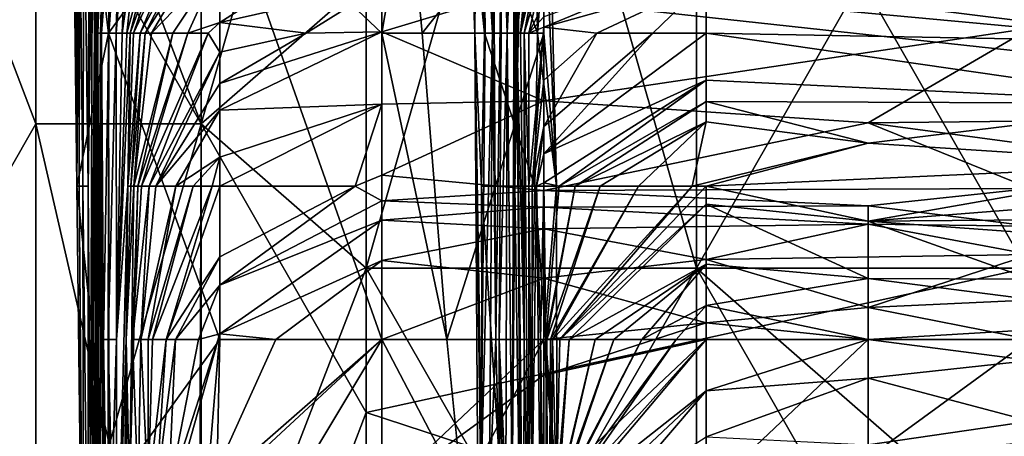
# Model space of a CAD drawing. Extents: x -161 to 11, y -10 to 160.
# Tile 14 of 256: x -0.9969 to -0.9703, y -0.2969 to -0.2856. Entities that reach past the tile are written whole.
import ezdxf

# ---------------------------------------------------------------- set-up
doc = ezdxf.new("R2010")
doc.units = 0

msp = doc.modelspace()

# ---------------------------------------------------------------- linework, layer by layer
for points in [[(-0.992004, -0.257213, 0.378724), (-0.996475, -0.280651, 0.375974), (-0.992004, -0.288463, 0.378274)], [(-0.992004, -0.257213, 0.378724), (-0.992004, -0.288463, 0.378274), (-0.987532, -0.272838, 0.38065)], [(-0.996475, -0.276745, 0.265923), (-0.992004, -0.272838, 0.265745), (-0.992004, -0.288463, 0.265581)], [(-0.987532, -0.284557, 0.265568), (-0.992004, -0.288463, 0.265581), (-0.992004, -0.272838, 0.265745)], [(-0.992004, -0.288463, 0.378274), (-0.987532, -0.29237, 0.380143), (-0.987532, -0.272838, 0.38065)], [(-0.951764, -0.272838, 0.265784), (-0.951764, -0.288463, 0.265446), (-0.987532, -0.284557, 0.265568)], [(-0.987532, -0.29237, 0.380143), (-0.983061, -0.276745, 0.382239), (-0.987532, -0.272838, 0.38065)], [(-0.995364, -0.290151, 0.263134), (-0.995513, -0.2777, 0.263134), (-0.995382, -0.27355, 0.25562)], [(-0.994301, -0.27355, 0.266891), (-0.995513, -0.2777, 0.263134), (-0.994509, -0.286001, 0.266891)], [(-0.995382, -0.27355, 0.25562), (-0.995281, -0.2777, 0.251863), (-0.995364, -0.290151, 0.263134)], [(-0.994943, -0.281851, 0.206778), (-0.994813, -0.27355, 0.20302), (-0.994887, -0.286001, 0.195506)], [(-0.994813, -0.27355, 0.20302), (-0.994683, -0.27355, 0.195506), (-0.994887, -0.286001, 0.195506)], [(-0.994828, -0.281851, 0.184235), (-0.994887, -0.286001, 0.195506), (-0.994683, -0.27355, 0.195506)], [(-0.994301, -0.27355, 0.266891), (-0.994509, -0.286001, 0.266891), (-0.991497, -0.281851, 0.270203)], [(-0.991497, -0.281851, 0.270203), (-0.987107, -0.286001, 0.27116), (-0.987107, -0.27355, 0.270567)], [(-0.986404, -0.281851, 0.270649), (-0.987107, -0.27355, 0.270567), (-0.987107, -0.286001, 0.27116)], [(-1.000946, -0.276745, 0.266525), (-0.996475, -0.276745, 0.265923), (-0.996475, -0.288463, 0.265792)], [(-0.996475, -0.288463, 0.265792), (-1.000946, -0.296276, 0.266348), (-1.000946, -0.276745, 0.266525)], [(-0.992004, -0.288463, 0.265581), (-0.996475, -0.288463, 0.265792), (-0.996475, -0.276745, 0.265923)], [(-0.983061, -0.276745, 0.382239), (-0.987532, -0.29237, 0.380143), (-0.97859, -0.29237, 0.382967)], [(-0.97859, -0.29237, 0.382967), (-0.97859, -0.276745, 0.383676), (-0.983061, -0.276745, 0.382239)], [(-0.97859, -0.276745, 0.383676), (-0.97859, -0.29237, 0.382967), (-0.974119, -0.284557, 0.38455)], [(-0.994509, -0.286001, 0.266891), (-0.995513, -0.2777, 0.263134), (-0.995364, -0.290151, 0.263134)], [(-0.995281, -0.2777, 0.251863), (-0.995307, -0.290151, 0.259377), (-0.995364, -0.290151, 0.263134)], [(-0.995293, -0.281851, 0.248106), (-0.995307, -0.290151, 0.259377), (-0.995281, -0.2777, 0.251863)], [(-0.994794, -0.281851, 0.169206), (-0.994569, -0.2777, 0.157935), (-0.9948, -0.286001, 0.157935)], [(-0.994505, -0.2777, 0.150421), (-0.9948, -0.286001, 0.157935), (-0.994569, -0.2777, 0.157935)], [(-0.9948, -0.286001, 0.157935), (-0.994505, -0.2777, 0.150421), (-0.994727, -0.286001, 0.146664)], [(-0.994457, -0.2777, 0.146664), (-0.994727, -0.286001, 0.146664), (-0.994505, -0.2777, 0.150421)], [(-0.994393, -0.2777, 0.142906), (-0.994727, -0.286001, 0.146664), (-0.994457, -0.2777, 0.146664)], [(-0.994591, -0.281851, 0.139149), (-0.994727, -0.286001, 0.146664), (-0.994393, -0.2777, 0.142906)], [(-0.996475, -0.304088, 0.375601), (-0.996475, -0.280651, 0.375974), (-1.000946, -0.280651, 0.373101)], [(-1.000946, -0.300182, 0.373034), (-0.996475, -0.304088, 0.375601), (-1.000946, -0.280651, 0.373101)], [(-0.996475, -0.280651, 0.375974), (-0.996475, -0.304088, 0.375601), (-0.992004, -0.288463, 0.378274)], [(-0.995293, -0.281851, 0.248106), (-0.995206, -0.290151, 0.248106), (-0.995307, -0.290151, 0.259377)], [(-0.995173, -0.281851, 0.233077), (-0.995206, -0.290151, 0.248106), (-0.995293, -0.281851, 0.248106)], [(-0.995173, -0.281851, 0.233077), (-0.995061, -0.290151, 0.22932), (-0.995206, -0.290151, 0.248106)], [(-0.995173, -0.281851, 0.233077), (-0.99503, -0.281851, 0.218049), (-0.995061, -0.290151, 0.22932)], [(-0.99503, -0.281851, 0.218049), (-0.994943, -0.281851, 0.206778), (-0.995061, -0.290151, 0.22932)], [(-0.994943, -0.281851, 0.206778), (-0.994995, -0.298451, 0.214292), (-0.995061, -0.290151, 0.22932)], [(-0.994943, -0.281851, 0.206778), (-0.994887, -0.286001, 0.195506), (-0.994995, -0.298451, 0.214292)], [(-0.994887, -0.286001, 0.195506), (-0.994828, -0.281851, 0.184235), (-0.99487, -0.294301, 0.191749)], [(-0.994856, -0.290151, 0.184235), (-0.99487, -0.294301, 0.191749), (-0.994828, -0.281851, 0.184235)], [(-0.994794, -0.281851, 0.169206), (-0.994856, -0.290151, 0.184235), (-0.994828, -0.281851, 0.184235)], [(-0.994856, -0.290151, 0.184235), (-0.994794, -0.281851, 0.169206), (-0.994835, -0.286001, 0.169206)], [(-0.9948, -0.286001, 0.157935), (-0.994835, -0.286001, 0.169206), (-0.994794, -0.281851, 0.169206)], [(-0.994727, -0.286001, 0.146664), (-0.994591, -0.281851, 0.139149), (-0.994697, -0.286001, 0.135392)], [(-0.99446, -0.281851, 0.127878), (-0.994372, -0.281851, 0.124121), (-0.994697, -0.286001, 0.135392)], [(-0.994697, -0.286001, 0.135392), (-0.994372, -0.281851, 0.124121), (-0.9945, -0.286001, 0.120364)], [(-0.99446, -0.281851, 0.127878), (-0.994697, -0.286001, 0.135392), (-0.994591, -0.281851, 0.139149)], [(-0.991497, -0.294301, 0.270561), (-0.991497, -0.281851, 0.270203), (-0.994509, -0.286001, 0.266891)], [(-0.994316, -0.281851, 0.120364), (-0.9945, -0.286001, 0.120364), (-0.994372, -0.281851, 0.124121)], [(-0.994198, -0.281851, 0.116607), (-0.9945, -0.286001, 0.120364), (-0.994316, -0.281851, 0.120364)], [(-0.9945, -0.286001, 0.120364), (-0.994198, -0.281851, 0.116607), (-0.994305, -0.286001, 0.109092)], [(-0.993982, -0.281851, 0.109092), (-0.994305, -0.286001, 0.109092), (-0.994198, -0.281851, 0.116607)], [(-0.994305, -0.286001, 0.109092), (-0.993982, -0.281851, 0.109092), (-0.994137, -0.286001, 0.101578)], [(-0.993562, -0.281851, 0.101578), (-0.994137, -0.286001, 0.101578), (-0.993982, -0.281851, 0.109092)], [(-0.994137, -0.286001, 0.101578), (-0.993562, -0.281851, 0.101578), (-0.994015, -0.286001, 0.097821)], [(-0.992884, -0.281851, 0.094064), (-0.994015, -0.286001, 0.097821), (-0.993562, -0.281851, 0.101578)], [(-0.994015, -0.286001, 0.097821), (-0.992884, -0.281851, 0.094064), (-0.993927, -0.286001, 0.094064)], [(-0.992412, -0.281851, 0.090307), (-0.993927, -0.286001, 0.094064), (-0.992884, -0.281851, 0.094064)], [(-0.993927, -0.286001, 0.094064), (-0.992412, -0.281851, 0.090307), (-0.993831, -0.286001, 0.090307)], [(-0.991882, -0.281851, 0.08655), (-0.993831, -0.286001, 0.090307), (-0.992412, -0.281851, 0.090307)], [(-0.993652, -0.286001, 0.082792), (-0.993831, -0.286001, 0.090307), (-0.991882, -0.281851, 0.08655)], [(-0.991497, -0.282027, 0.082792), (-0.993652, -0.286001, 0.082792), (-0.991882, -0.281851, 0.08655)], [(-0.993515, -0.286001, 0.079035), (-0.993652, -0.286001, 0.082792), (-0.991497, -0.282027, 0.082792)], [(-0.991497, -0.282855, 0.079035), (-0.993515, -0.286001, 0.079035), (-0.991497, -0.282027, 0.082792)], [(-0.987107, -0.294301, 0.271476), (-0.987107, -0.286001, 0.27116), (-0.991497, -0.281851, 0.270203)], [(-0.991497, -0.294301, 0.270561), (-0.987107, -0.294301, 0.271476), (-0.991497, -0.281851, 0.270203)], [(-0.986404, -0.281851, 0.270649), (-0.987107, -0.286001, 0.27116), (-0.986015, -0.286001, 0.270649)], [(-0.986015, -0.286001, 0.270649), (-0.982718, -0.281851, 0.267139), (-0.986404, -0.281851, 0.270649)], [(-0.982718, -0.281851, 0.267139), (-0.986015, -0.286001, 0.270649), (-0.982718, -0.286001, 0.267358)], [(-0.984552, -0.281851, 0.248106), (-0.984756, -0.281851, 0.25562), (-0.984591, -0.286001, 0.25562)], [(-0.984756, -0.281851, 0.25562), (-0.984409, -0.281851, 0.259377), (-0.984327, -0.286001, 0.259377)], [(-0.984756, -0.281851, 0.25562), (-0.984327, -0.286001, 0.259377), (-0.984591, -0.286001, 0.25562)], [(-0.984308, -0.286001, 0.240592), (-0.984552, -0.281851, 0.248106), (-0.984591, -0.286001, 0.25562)], [(-0.984552, -0.281851, 0.248106), (-0.984308, -0.286001, 0.240592), (-0.984358, -0.281851, 0.236834)], [(-0.984409, -0.281851, 0.259377), (-0.982956, -0.281851, 0.263134), (-0.982897, -0.286001, 0.263134)], [(-0.984409, -0.281851, 0.259377), (-0.982897, -0.286001, 0.263134), (-0.984327, -0.286001, 0.259377)], [(-0.984111, -0.286001, 0.225563), (-0.984358, -0.281851, 0.236834), (-0.984308, -0.286001, 0.240592)], [(-0.984358, -0.281851, 0.236834), (-0.984111, -0.286001, 0.225563), (-0.984081, -0.281851, 0.221806)], [(-0.984081, -0.281851, 0.221806), (-0.984111, -0.286001, 0.225563), (-0.984024, -0.294301, 0.221806)], [(-0.983854, -0.281851, 0.210535), (-0.984081, -0.281851, 0.221806), (-0.984024, -0.294301, 0.221806)], [(-0.983854, -0.281851, 0.210535), (-0.984024, -0.294301, 0.221806), (-0.983936, -0.294301, 0.214292)], [(-0.983854, -0.281851, 0.210535), (-0.983936, -0.294301, 0.214292), (-0.983714, -0.286001, 0.199263)], [(-0.983854, -0.281851, 0.210535), (-0.983714, -0.286001, 0.199263), (-0.983609, -0.281851, 0.195506)], [(-0.983515, -0.281851, 0.187992), (-0.983609, -0.281851, 0.195506), (-0.983714, -0.286001, 0.199263)], [(-0.983515, -0.281851, 0.187992), (-0.983714, -0.286001, 0.199263), (-0.983578, -0.298451, 0.191749)], [(-0.983508, -0.290151, 0.176721), (-0.983515, -0.281851, 0.187992), (-0.983578, -0.298451, 0.191749)], [(-0.983515, -0.281851, 0.187992), (-0.983508, -0.290151, 0.176721), (-0.983501, -0.281851, 0.180478)], [(-0.983456, -0.281851, 0.172963), (-0.983501, -0.281851, 0.180478), (-0.983508, -0.290151, 0.176721)], [(-0.983508, -0.290151, 0.176721), (-0.983319, -0.281851, 0.165449), (-0.983456, -0.281851, 0.172963)], [(-0.983456, -0.286001, 0.161692), (-0.983319, -0.281851, 0.165449), (-0.983508, -0.290151, 0.176721)], [(-0.98296, -0.281851, 0.157935), (-0.983319, -0.281851, 0.165449), (-0.983456, -0.286001, 0.161692)], [(-0.983353, -0.286001, 0.154178), (-0.98296, -0.281851, 0.157935), (-0.983456, -0.286001, 0.161692)], [(-0.982718, -0.283286, 0.150421), (-0.982718, -0.281851, 0.154254), (-0.983353, -0.286001, 0.154178)], [(-0.982718, -0.281851, 0.154254), (-0.98296, -0.281851, 0.157935), (-0.983353, -0.286001, 0.154178)], [(-0.982956, -0.281851, 0.263134), (-0.982577, -0.281851, 0.266891), (-0.982897, -0.286001, 0.263134)], [(-0.982377, -0.290151, 0.266891), (-0.982897, -0.286001, 0.263134), (-0.982577, -0.281851, 0.266891)], [(-0.982718, -0.286001, 0.267358), (-0.982377, -0.290151, 0.266891), (-0.982718, -0.281851, 0.267139)], [(-0.982377, -0.290151, 0.266891), (-0.982577, -0.281851, 0.266891), (-0.982718, -0.281851, 0.267139)], [(-0.993515, -0.286001, 0.079035), (-0.991497, -0.282855, 0.079035), (-0.99335, -0.286001, 0.075278)], [(-0.991497, -0.282855, 0.079035), (-0.991497, -0.28409, 0.071521), (-0.99335, -0.286001, 0.075278)], [(-0.991497, -0.28409, 0.071521), (-0.987107, -0.282919, 0.067764), (-0.991497, -0.285719, 0.06025)], [(-0.987107, -0.282919, 0.067764), (-0.987107, -0.284722, 0.056493), (-0.991497, -0.285719, 0.06025)], [(-0.983254, -0.286001, 0.146664), (-0.982718, -0.283286, 0.150421), (-0.983353, -0.286001, 0.154178)], [(-0.983254, -0.286001, 0.146664), (-0.982718, -0.284229, 0.146664), (-0.982718, -0.283286, 0.150421)], [(-0.991497, -0.28409, 0.071521), (-0.992767, -0.286001, 0.067764), (-0.99335, -0.286001, 0.075278)], [(-0.991497, -0.28409, 0.071521), (-0.992364, -0.286001, 0.064007), (-0.992767, -0.286001, 0.067764)], [(-0.992364, -0.286001, 0.064007), (-0.991497, -0.28409, 0.071521), (-0.991497, -0.285719, 0.06025)], [(-0.982718, -0.285561, 0.135392), (-0.982718, -0.285845, 0.131635), (-0.978328, -0.284021, 0.131635)], [(-0.982718, -0.285845, 0.131635), (-0.978328, -0.28461, 0.127878), (-0.978328, -0.284021, 0.131635)], [(-0.983126, -0.286001, 0.139149), (-0.982718, -0.284229, 0.146664), (-0.983254, -0.286001, 0.146664)], [(-0.983126, -0.286001, 0.139149), (-0.982718, -0.285193, 0.139149), (-0.982718, -0.284229, 0.146664)], [(-0.992004, -0.288463, 0.265581), (-0.987532, -0.284557, 0.265568), (-0.987532, -0.296276, 0.26538)], [(-0.991497, -0.285719, 0.06025), (-0.987107, -0.284722, 0.056493), (-0.989162, -0.286001, 0.052735)], [(-0.987107, -0.285966, 0.048978), (-0.989162, -0.286001, 0.052735), (-0.987107, -0.284722, 0.056493)], [(-0.987532, -0.296276, 0.26538), (-0.987532, -0.284557, 0.265568), (-0.951764, -0.288463, 0.265446)], [(-0.987107, -0.284722, 0.056493), (-0.982718, -0.284645, 0.056493), (-0.987107, -0.285966, 0.048978)], [(-0.987107, -0.285966, 0.048978), (-0.982718, -0.284645, 0.056493), (-0.982718, -0.287839, 0.037707)], [(-0.981284, -0.286001, 0.124121), (-0.978328, -0.28461, 0.127878), (-0.982718, -0.285845, 0.131635)], [(-0.965159, -0.285301, 0.052735), (-0.969548, -0.285872, 0.048978), (-0.982718, -0.284645, 0.056493)], [(-0.969548, -0.285872, 0.048978), (-0.982718, -0.287839, 0.037707), (-0.982718, -0.284645, 0.056493)], [(-0.978328, -0.28461, 0.127878), (-0.981284, -0.286001, 0.124121), (-0.979769, -0.286001, 0.120364)], [(-0.978328, -0.28461, 0.127878), (-0.979769, -0.286001, 0.120364), (-0.978328, -0.286001, 0.118046)], [(-0.97859, -0.29237, 0.382967), (-0.969648, -0.29237, 0.384825), (-0.974119, -0.284557, 0.38455)], [(-0.978328, -0.28461, 0.127878), (-0.965159, -0.286253, 0.116607), (-0.969548, -0.284569, 0.127878)], [(-0.978328, -0.28461, 0.127878), (-0.978328, -0.286001, 0.118046), (-0.965159, -0.286253, 0.116607)], [(-0.965177, -0.284557, 0.386171), (-0.974119, -0.284557, 0.38455), (-0.969648, -0.29237, 0.384825)], [(-0.982718, -0.285561, 0.135392), (-0.982718, -0.285193, 0.139149), (-0.983126, -0.286001, 0.139149)], [(-0.991497, -0.285719, 0.06025), (-0.991808, -0.286001, 0.06025), (-0.992364, -0.286001, 0.064007)], [(-0.991497, -0.286518, 0.056493), (-0.991808, -0.286001, 0.06025), (-0.991497, -0.285719, 0.06025)], [(-0.989162, -0.286001, 0.052735), (-0.991497, -0.286518, 0.056493), (-0.991497, -0.285719, 0.06025)], [(-0.983126, -0.286001, 0.139149), (-0.982718, -0.285845, 0.131635), (-0.982718, -0.285561, 0.135392)], [(-0.994509, -0.286001, 0.266891), (-0.995364, -0.290151, 0.263134), (-0.994491, -0.298451, 0.266891)], [(-0.994965, -0.302601, 0.206778), (-0.994995, -0.298451, 0.214292), (-0.994887, -0.286001, 0.195506)], [(-0.994887, -0.286001, 0.195506), (-0.99487, -0.294301, 0.191749), (-0.994965, -0.302601, 0.206778)], [(-0.994835, -0.286001, 0.169206), (-0.994906, -0.302601, 0.180478), (-0.994856, -0.290151, 0.184235)], [(-0.994862, -0.306751, 0.169206), (-0.994906, -0.302601, 0.180478), (-0.994835, -0.286001, 0.169206)], [(-0.994862, -0.306751, 0.169206), (-0.994835, -0.286001, 0.169206), (-0.9948, -0.286001, 0.157935)], [(-0.994817, -0.306751, 0.157935), (-0.994862, -0.306751, 0.169206), (-0.9948, -0.286001, 0.157935)], [(-0.9948, -0.286001, 0.157935), (-0.994771, -0.294301, 0.150421), (-0.994817, -0.306751, 0.157935)], [(-0.9948, -0.286001, 0.157935), (-0.994727, -0.286001, 0.146664), (-0.994771, -0.294301, 0.150421)], [(-0.994717, -0.290151, 0.135392), (-0.994771, -0.294301, 0.150421), (-0.994727, -0.286001, 0.146664)], [(-0.994697, -0.286001, 0.135392), (-0.994717, -0.290151, 0.135392), (-0.994727, -0.286001, 0.146664)], [(-0.994647, -0.294301, 0.124121), (-0.994717, -0.290151, 0.135392), (-0.994697, -0.286001, 0.135392)], [(-0.9945, -0.286001, 0.120364), (-0.994647, -0.294301, 0.124121), (-0.994697, -0.286001, 0.135392)], [(-0.994647, -0.294301, 0.124121), (-0.9945, -0.286001, 0.120364), (-0.994522, -0.294301, 0.112849)], [(-0.994305, -0.286001, 0.109092), (-0.994522, -0.294301, 0.112849), (-0.9945, -0.286001, 0.120364)], [(-0.994522, -0.294301, 0.112849), (-0.994305, -0.286001, 0.109092), (-0.994291, -0.294301, 0.097821)], [(-0.994509, -0.286001, 0.266891), (-0.994491, -0.298451, 0.266891), (-0.991497, -0.294301, 0.270561)], [(-0.994137, -0.286001, 0.101578), (-0.994291, -0.294301, 0.097821), (-0.994305, -0.286001, 0.109092)], [(-0.994015, -0.286001, 0.097821), (-0.994291, -0.294301, 0.097821), (-0.994137, -0.286001, 0.101578)], [(-0.993927, -0.286001, 0.094064), (-0.994291, -0.294301, 0.097821), (-0.994015, -0.286001, 0.097821)], [(-0.994291, -0.294301, 0.097821), (-0.993927, -0.286001, 0.094064), (-0.993985, -0.290151, 0.090307)], [(-0.993831, -0.286001, 0.090307), (-0.993985, -0.290151, 0.090307), (-0.993927, -0.286001, 0.094064)], [(-0.993652, -0.286001, 0.082792), (-0.993985, -0.290151, 0.090307), (-0.993831, -0.286001, 0.090307)], [(-0.993652, -0.286001, 0.082792), (-0.993908, -0.290151, 0.082792), (-0.993985, -0.290151, 0.090307)], [(-0.993824, -0.290151, 0.075278), (-0.993908, -0.290151, 0.082792), (-0.993515, -0.286001, 0.079035)], [(-0.993515, -0.286001, 0.079035), (-0.993908, -0.290151, 0.082792), (-0.993652, -0.286001, 0.082792)], [(-0.99335, -0.286001, 0.075278), (-0.993824, -0.290151, 0.075278), (-0.993515, -0.286001, 0.079035)], [(-0.992767, -0.286001, 0.067764), (-0.993824, -0.290151, 0.075278), (-0.99335, -0.286001, 0.075278)], [(-0.993824, -0.290151, 0.075278), (-0.992767, -0.286001, 0.067764), (-0.993719, -0.290151, 0.067764)], [(-0.992364, -0.286001, 0.064007), (-0.993719, -0.290151, 0.067764), (-0.992767, -0.286001, 0.067764)], [(-0.993719, -0.290151, 0.067764), (-0.992364, -0.286001, 0.064007), (-0.993619, -0.290151, 0.064007)], [(-0.991808, -0.286001, 0.06025), (-0.993619, -0.290151, 0.064007), (-0.992364, -0.286001, 0.064007)], [(-0.993413, -0.290151, 0.056493), (-0.993619, -0.290151, 0.064007), (-0.991808, -0.286001, 0.06025)], [(-0.991497, -0.286518, 0.056493), (-0.993413, -0.290151, 0.056493), (-0.991808, -0.286001, 0.06025)], [(-0.987107, -0.285966, 0.048978), (-0.991497, -0.287372, 0.052735), (-0.989162, -0.286001, 0.052735)], [(-0.991497, -0.287372, 0.052735), (-0.987107, -0.285966, 0.048978), (-0.991497, -0.288092, 0.048978)], [(-0.991497, -0.288092, 0.048978), (-0.987107, -0.285966, 0.048978), (-0.987107, -0.287929, 0.037707)], [(-0.989162, -0.286001, 0.052735), (-0.991497, -0.287372, 0.052735), (-0.991497, -0.286518, 0.056493)], [(-0.987107, -0.287929, 0.037707), (-0.987107, -0.285966, 0.048978), (-0.982718, -0.287839, 0.037707)], [(-0.987107, -0.294301, 0.271476), (-0.985345, -0.294301, 0.270649), (-0.987107, -0.286001, 0.27116)], [(-0.986015, -0.286001, 0.270649), (-0.987107, -0.286001, 0.27116), (-0.985345, -0.294301, 0.270649)], [(-0.985345, -0.294301, 0.270649), (-0.982718, -0.286001, 0.267358), (-0.986015, -0.286001, 0.270649)], [(-0.985345, -0.294301, 0.270649), (-0.982718, -0.294301, 0.26755), (-0.982718, -0.286001, 0.267358)], [(-0.984408, -0.290151, 0.259377), (-0.984591, -0.286001, 0.25562), (-0.984327, -0.286001, 0.259377)], [(-0.984308, -0.286001, 0.240592), (-0.984591, -0.286001, 0.25562), (-0.984426, -0.298451, 0.248106)], [(-0.984391, -0.298451, 0.259377), (-0.984591, -0.286001, 0.25562), (-0.984408, -0.290151, 0.259377)], [(-0.984591, -0.286001, 0.25562), (-0.984391, -0.298451, 0.259377), (-0.984484, -0.302601, 0.25562)], [(-0.984591, -0.286001, 0.25562), (-0.984484, -0.302601, 0.25562), (-0.984426, -0.298451, 0.248106)], [(-0.984308, -0.286001, 0.240592), (-0.984426, -0.298451, 0.248106), (-0.984111, -0.286001, 0.225563)], [(-0.984111, -0.286001, 0.225563), (-0.984426, -0.298451, 0.248106), (-0.984195, -0.298451, 0.236834)], [(-0.984327, -0.286001, 0.259377), (-0.982966, -0.290151, 0.263134), (-0.984408, -0.290151, 0.259377)], [(-0.984327, -0.286001, 0.259377), (-0.982897, -0.286001, 0.263134), (-0.982966, -0.290151, 0.263134)], [(-0.984111, -0.286001, 0.225563), (-0.984195, -0.298451, 0.236834), (-0.984024, -0.294301, 0.221806)], [(-0.983714, -0.286001, 0.199263), (-0.983936, -0.294301, 0.214292), (-0.983755, -0.298451, 0.20302)], [(-0.983714, -0.286001, 0.199263), (-0.983755, -0.298451, 0.20302), (-0.983578, -0.298451, 0.191749)], [(-0.983456, -0.286001, 0.161692), (-0.983508, -0.290151, 0.176721), (-0.983327, -0.302601, 0.172963)], [(-0.983353, -0.286001, 0.154178), (-0.983456, -0.286001, 0.161692), (-0.983259, -0.294301, 0.154178)], [(-0.983259, -0.294301, 0.154178), (-0.983456, -0.286001, 0.161692), (-0.983269, -0.302601, 0.161692)], [(-0.983456, -0.286001, 0.161692), (-0.983327, -0.302601, 0.172963), (-0.983151, -0.315051, 0.169206)], [(-0.983269, -0.302601, 0.161692), (-0.983456, -0.286001, 0.161692), (-0.983151, -0.315051, 0.169206)], [(-0.983254, -0.286001, 0.146664), (-0.983353, -0.286001, 0.154178), (-0.983259, -0.294301, 0.154178)], [(-0.983116, -0.302601, 0.146664), (-0.983254, -0.286001, 0.146664), (-0.983259, -0.294301, 0.154178)], [(-0.983254, -0.286001, 0.146664), (-0.983132, -0.290151, 0.135392), (-0.983126, -0.286001, 0.139149)], [(-0.983132, -0.290151, 0.135392), (-0.983254, -0.286001, 0.146664), (-0.983116, -0.302601, 0.146664)], [(-0.982718, -0.285845, 0.131635), (-0.983126, -0.286001, 0.139149), (-0.983132, -0.290151, 0.135392)], [(-0.98304, -0.290151, 0.127878), (-0.982718, -0.285845, 0.131635), (-0.983132, -0.290151, 0.135392)], [(-0.982718, -0.287278, 0.127878), (-0.982718, -0.285845, 0.131635), (-0.98304, -0.290151, 0.127878)], [(-0.982897, -0.286001, 0.263134), (-0.982377, -0.290151, 0.266891), (-0.982966, -0.290151, 0.263134)], [(-0.982718, -0.287278, 0.127878), (-0.981284, -0.286001, 0.124121), (-0.982718, -0.285845, 0.131635)], [(-0.969548, -0.285872, 0.048978), (-0.973938, -0.288431, 0.03395), (-0.982718, -0.287839, 0.037707)], [(-0.982718, -0.288529, 0.124121), (-0.981284, -0.286001, 0.124121), (-0.982718, -0.287278, 0.127878)], [(-0.979769, -0.286001, 0.120364), (-0.981284, -0.286001, 0.124121), (-0.982718, -0.288529, 0.124121)], [(-0.979769, -0.286001, 0.120364), (-0.982718, -0.288529, 0.124121), (-0.982718, -0.289277, 0.120364)], [(-0.979769, -0.286001, 0.120364), (-0.982718, -0.289277, 0.120364), (-0.978328, -0.286001, 0.118046)], [(-0.978328, -0.286001, 0.118046), (-0.982718, -0.289277, 0.120364), (-0.978328, -0.287281, 0.109092)], [(-0.982718, -0.286001, 0.267358), (-0.982718, -0.294301, 0.26755), (-0.982377, -0.290151, 0.266891)], [(-0.978328, -0.286001, 0.118046), (-0.965159, -0.287912, 0.105335), (-0.965159, -0.286253, 0.116607)], [(-0.965159, -0.287912, 0.105335), (-0.978328, -0.286001, 0.118046), (-0.978328, -0.287281, 0.109092)], [(-0.973938, -0.288431, 0.03395), (-0.969548, -0.285872, 0.048978), (-0.960769, -0.288288, 0.03395)], [(-0.993413, -0.290151, 0.056493), (-0.991497, -0.286518, 0.056493), (-0.99323, -0.290151, 0.052735)], [(-0.991497, -0.287372, 0.052735), (-0.99323, -0.290151, 0.052735), (-0.991497, -0.286518, 0.056493)], [(-0.99323, -0.290151, 0.052735), (-0.991497, -0.287372, 0.052735), (-0.991497, -0.288092, 0.048978)], [(-0.982718, -0.288529, 0.124121), (-0.982718, -0.287278, 0.127878), (-0.98304, -0.290151, 0.127878)], [(-0.982718, -0.289277, 0.120364), (-0.982718, -0.290062, 0.112849), (-0.978328, -0.287281, 0.109092)], [(-0.982309, -0.290151, 0.105335), (-0.978328, -0.287281, 0.109092), (-0.982718, -0.290062, 0.112849)], [(-0.978328, -0.287281, 0.109092), (-0.982309, -0.290151, 0.105335), (-0.978328, -0.287853, 0.105335)], [(-0.978328, -0.287281, 0.109092), (-0.978328, -0.287853, 0.105335), (-0.965159, -0.287912, 0.105335)], [(-0.987107, -0.287929, 0.037707), (-0.991497, -0.289367, 0.041464), (-0.991497, -0.288092, 0.048978)], [(-0.987107, -0.287929, 0.037707), (-0.991497, -0.290151, 0.03655), (-0.991497, -0.289367, 0.041464)], [(-0.987831, -0.290151, 0.026436), (-0.991497, -0.290151, 0.03655), (-0.987107, -0.287929, 0.037707)], [(-0.987107, -0.287929, 0.037707), (-0.987107, -0.28985, 0.026436), (-0.987831, -0.290151, 0.026436)], [(-0.982718, -0.287839, 0.037707), (-0.987107, -0.28985, 0.026436), (-0.987107, -0.287929, 0.037707)], [(-0.987107, -0.28985, 0.026436), (-0.982718, -0.287839, 0.037707), (-0.982718, -0.290264, 0.022678)], [(-0.982718, -0.287839, 0.037707), (-0.973938, -0.288431, 0.03395), (-0.982718, -0.290264, 0.022678)], [(-0.98187, -0.290151, 0.101578), (-0.978328, -0.287853, 0.105335), (-0.982309, -0.290151, 0.105335)], [(-0.978328, -0.287853, 0.105335), (-0.98187, -0.290151, 0.101578), (-0.978328, -0.288406, 0.101578)], [(-0.978328, -0.287853, 0.105335), (-0.973938, -0.288984, 0.097821), (-0.965159, -0.287912, 0.105335)], [(-0.978328, -0.288406, 0.101578), (-0.973938, -0.288984, 0.097821), (-0.978328, -0.287853, 0.105335)], [(-0.965159, -0.289551, 0.094064), (-0.965159, -0.287912, 0.105335), (-0.973938, -0.288984, 0.097821)], [(-0.991497, -0.288092, 0.048978), (-0.992687, -0.290151, 0.045221), (-0.99323, -0.290151, 0.052735)], [(-0.991497, -0.289367, 0.041464), (-0.992687, -0.290151, 0.045221), (-0.991497, -0.288092, 0.048978)], [(-0.996475, -0.288463, 0.265792), (-0.996475, -0.307995, 0.265463), (-1.000946, -0.296276, 0.266348)], [(-0.996475, -0.304088, 0.375601), (-0.992057, -0.304088, 0.377737), (-0.992004, -0.288463, 0.378274)], [(-0.996475, -0.288463, 0.265792), (-0.992004, -0.288463, 0.265581), (-0.992004, -0.307995, 0.26521)], [(-0.992004, -0.307995, 0.26521), (-0.996475, -0.307995, 0.265463), (-0.996475, -0.288463, 0.265792)], [(-0.987532, -0.29237, 0.380143), (-0.992004, -0.288463, 0.378274), (-0.992057, -0.304088, 0.377737)], [(-0.987532, -0.296276, 0.26538), (-0.992004, -0.307995, 0.26521), (-0.992004, -0.288463, 0.265581)], [(-0.987532, -0.296276, 0.26538), (-0.951764, -0.288463, 0.265446), (-0.951764, -0.307995, 0.264888)], [(-0.973938, -0.288431, 0.03395), (-0.969548, -0.290212, 0.022678), (-0.982718, -0.290264, 0.022678)], [(-0.978328, -0.288406, 0.101578), (-0.98187, -0.290151, 0.101578), (-0.981198, -0.290151, 0.097821)], [(-0.978328, -0.288406, 0.101578), (-0.981198, -0.290151, 0.097821), (-0.980155, -0.290151, 0.094064)], [(-0.978328, -0.288406, 0.101578), (-0.980155, -0.290151, 0.094064), (-0.978701, -0.290151, 0.090307)], [(-0.978328, -0.288406, 0.101578), (-0.978701, -0.290151, 0.090307), (-0.973938, -0.288984, 0.097821)], [(-0.973938, -0.288431, 0.03395), (-0.960769, -0.288288, 0.03395), (-0.960769, -0.290205, 0.022678)], [(-0.969548, -0.290212, 0.022678), (-0.973938, -0.288431, 0.03395), (-0.960769, -0.290205, 0.022678)], [(-0.982923, -0.290151, 0.120364), (-0.982718, -0.288529, 0.124121), (-0.98304, -0.290151, 0.127878)], [(-0.982718, -0.288529, 0.124121), (-0.982923, -0.290151, 0.120364), (-0.982718, -0.289277, 0.120364)], [(-0.973938, -0.288984, 0.097821), (-0.978701, -0.290151, 0.090307), (-0.978328, -0.290151, 0.089527)], [(-0.973938, -0.288984, 0.097821), (-0.978328, -0.290151, 0.089527), (-0.965159, -0.289551, 0.094064)], [(-0.982718, -0.290062, 0.112849), (-0.982718, -0.289277, 0.120364), (-0.982923, -0.290151, 0.120364)], [(-0.991497, -0.289367, 0.041464), (-0.992218, -0.290151, 0.041464), (-0.992687, -0.290151, 0.045221)], [(-0.992218, -0.290151, 0.041464), (-0.991497, -0.289367, 0.041464), (-0.991702, -0.290151, 0.037707)], [(-0.991702, -0.290151, 0.037707), (-0.991497, -0.289367, 0.041464), (-0.991497, -0.290151, 0.03655)], [(-0.94321, -0.290851, 0.082792), (-0.95199, -0.289366, 0.094064), (-0.973938, -0.291094, 0.082792)], [(-0.965159, -0.289551, 0.094064), (-0.973938, -0.291094, 0.082792), (-0.95199, -0.289366, 0.094064)], [(-0.978328, -0.290151, 0.089527), (-0.973938, -0.291094, 0.082792), (-0.965159, -0.289551, 0.094064)], [(-0.987831, -0.290151, 0.026436), (-0.987107, -0.28985, 0.026436), (-0.987107, -0.290545, 0.022678)], [(-0.987107, -0.290545, 0.022678), (-0.987107, -0.28985, 0.026436), (-0.982718, -0.290264, 0.022678)], [(-0.98281, -0.294301, 0.116607), (-0.982718, -0.290062, 0.112849), (-0.982923, -0.290151, 0.120364)], [(-0.982718, -0.290062, 0.112849), (-0.98281, -0.294301, 0.116607), (-0.982667, -0.294301, 0.105335)], [(-0.982667, -0.294301, 0.105335), (-0.982309, -0.290151, 0.105335), (-0.982718, -0.290062, 0.112849)], [(-0.995364, -0.290151, 0.263134), (-0.995307, -0.290151, 0.259377), (-0.99517, -0.306751, 0.263134)], [(-0.99517, -0.306751, 0.263134), (-0.994491, -0.298451, 0.266891), (-0.995364, -0.290151, 0.263134)], [(-0.99517, -0.306751, 0.263134), (-0.995307, -0.290151, 0.259377), (-0.99518, -0.306751, 0.25562)], [(-0.995307, -0.290151, 0.259377), (-0.995206, -0.290151, 0.248106), (-0.99518, -0.306751, 0.25562)], [(-0.995061, -0.290151, 0.22932), (-0.99506, -0.302601, 0.233077), (-0.995206, -0.290151, 0.248106)], [(-0.995206, -0.290151, 0.248106), (-0.99506, -0.302601, 0.233077), (-0.99518, -0.306751, 0.25562)], [(-0.995061, -0.290151, 0.22932), (-0.994995, -0.298451, 0.214292), (-0.99506, -0.302601, 0.233077)], [(-0.994856, -0.290151, 0.184235), (-0.994925, -0.306751, 0.191749), (-0.99487, -0.294301, 0.191749)], [(-0.994925, -0.306751, 0.191749), (-0.994856, -0.290151, 0.184235), (-0.994906, -0.302601, 0.180478)], [(-0.994771, -0.294301, 0.150421), (-0.994717, -0.290151, 0.135392), (-0.994738, -0.310901, 0.154178)], [(-0.994591, -0.306751, 0.131635), (-0.994738, -0.310901, 0.154178), (-0.994717, -0.290151, 0.135392)], [(-0.994647, -0.294301, 0.124121), (-0.994591, -0.306751, 0.131635), (-0.994717, -0.290151, 0.135392)], [(-0.994291, -0.294301, 0.097821), (-0.993985, -0.290151, 0.090307), (-0.9943, -0.302601, 0.097821)], [(-0.99403, -0.294301, 0.082792), (-0.9943, -0.302601, 0.097821), (-0.993985, -0.290151, 0.090307)], [(-0.993985, -0.290151, 0.090307), (-0.993908, -0.290151, 0.082792), (-0.99403, -0.294301, 0.082792)], [(-0.993824, -0.290151, 0.075278), (-0.99403, -0.294301, 0.082792), (-0.993908, -0.290151, 0.082792)], [(-0.99403, -0.294301, 0.082792), (-0.993824, -0.290151, 0.075278), (-0.993945, -0.298451, 0.071521)], [(-0.993719, -0.290151, 0.067764), (-0.993945, -0.298451, 0.071521), (-0.993824, -0.290151, 0.075278)], [(-0.993945, -0.298451, 0.071521), (-0.993719, -0.290151, 0.067764), (-0.993864, -0.294301, 0.067764)], [(-0.993619, -0.290151, 0.064007), (-0.993864, -0.294301, 0.067764), (-0.993719, -0.290151, 0.067764)], [(-0.993413, -0.290151, 0.056493), (-0.993864, -0.294301, 0.067764), (-0.993619, -0.290151, 0.064007)], [(-0.993864, -0.294301, 0.067764), (-0.993413, -0.290151, 0.056493), (-0.993636, -0.294301, 0.052735)], [(-0.99323, -0.290151, 0.052735), (-0.993636, -0.294301, 0.052735), (-0.993413, -0.290151, 0.056493)], [(-0.992687, -0.290151, 0.045221), (-0.993636, -0.294301, 0.052735), (-0.99323, -0.290151, 0.052735)], [(-0.993636, -0.294301, 0.052735), (-0.992687, -0.290151, 0.045221), (-0.99344, -0.294301, 0.045221)], [(-0.992218, -0.290151, 0.041464), (-0.99344, -0.294301, 0.045221), (-0.992687, -0.290151, 0.045221)], [(-0.99344, -0.294301, 0.045221), (-0.992218, -0.290151, 0.041464), (-0.993319, -0.294301, 0.041464)], [(-0.991702, -0.290151, 0.037707), (-0.993319, -0.294301, 0.041464), (-0.992218, -0.290151, 0.041464)], [(-0.992952, -0.294301, 0.03395), (-0.993319, -0.294301, 0.041464), (-0.991702, -0.290151, 0.037707)], [(-0.992952, -0.294301, 0.03395), (-0.991497, -0.290151, 0.03655), (-0.991497, -0.292064, 0.030193)], [(-0.991497, -0.290151, 0.03655), (-0.992952, -0.294301, 0.03395), (-0.991702, -0.290151, 0.037707)], [(-0.987831, -0.290151, 0.026436), (-0.991497, -0.292064, 0.030193), (-0.991497, -0.290151, 0.03655)], [(-0.991497, -0.292064, 0.030193), (-0.987831, -0.290151, 0.026436), (-0.991497, -0.29283, 0.026436)], [(-0.987831, -0.290151, 0.026436), (-0.987107, -0.290545, 0.022678), (-0.991497, -0.29283, 0.026436)], [(-0.987107, -0.290545, 0.022678), (-0.982718, -0.290264, 0.022678), (-0.982718, -0.290715, 0.018921)], [(-0.984408, -0.290151, 0.259377), (-0.982966, -0.290151, 0.263134), (-0.983327, -0.306751, 0.263134)], [(-0.984391, -0.298451, 0.259377), (-0.984408, -0.290151, 0.259377), (-0.983327, -0.306751, 0.263134)], [(-0.983578, -0.298451, 0.191749), (-0.983327, -0.302601, 0.172963), (-0.983508, -0.290151, 0.176721)], [(-0.983327, -0.306751, 0.263134), (-0.982966, -0.290151, 0.263134), (-0.982367, -0.298451, 0.266891)], [(-0.98304, -0.290151, 0.127878), (-0.983132, -0.290151, 0.135392), (-0.983037, -0.298451, 0.135392)], [(-0.983037, -0.298451, 0.135392), (-0.983132, -0.290151, 0.135392), (-0.983116, -0.302601, 0.146664)], [(-0.983037, -0.298451, 0.135392), (-0.982923, -0.290151, 0.120364), (-0.98304, -0.290151, 0.127878)], [(-0.983037, -0.298451, 0.135392), (-0.982779, -0.302601, 0.124121), (-0.982923, -0.290151, 0.120364)], [(-0.982966, -0.290151, 0.263134), (-0.982377, -0.290151, 0.266891), (-0.982367, -0.298451, 0.266891)], [(-0.98281, -0.294301, 0.116607), (-0.982923, -0.290151, 0.120364), (-0.982779, -0.302601, 0.124121)], [(-0.982718, -0.294301, 0.26755), (-0.982367, -0.298451, 0.266891), (-0.982377, -0.290151, 0.266891)], [(-0.969548, -0.290212, 0.022678), (-0.973938, -0.290678, 0.018921), (-0.982718, -0.290264, 0.022678)], [(-0.982718, -0.290715, 0.018921), (-0.982718, -0.290264, 0.022678), (-0.973938, -0.290678, 0.018921)], [(-0.98187, -0.290151, 0.101578), (-0.982309, -0.290151, 0.105335), (-0.982667, -0.294301, 0.105335)], [(-0.982637, -0.294301, 0.101578), (-0.98187, -0.290151, 0.101578), (-0.982667, -0.294301, 0.105335)], [(-0.981198, -0.290151, 0.097821), (-0.98187, -0.290151, 0.101578), (-0.982637, -0.294301, 0.101578)], [(-0.982538, -0.294301, 0.097821), (-0.981198, -0.290151, 0.097821), (-0.982637, -0.294301, 0.101578)], [(-0.980155, -0.290151, 0.094064), (-0.981198, -0.290151, 0.097821), (-0.982538, -0.294301, 0.097821)], [(-0.982491, -0.294301, 0.094064), (-0.980155, -0.290151, 0.094064), (-0.982538, -0.294301, 0.097821)], [(-0.980155, -0.290151, 0.094064), (-0.982491, -0.294301, 0.094064), (-0.978701, -0.290151, 0.090307)], [(-0.978701, -0.290151, 0.090307), (-0.982491, -0.294301, 0.094064), (-0.982288, -0.294301, 0.08655)], [(-0.978701, -0.290151, 0.090307), (-0.982288, -0.294301, 0.08655), (-0.978328, -0.290151, 0.089527)], [(-0.982288, -0.294301, 0.08655), (-0.978328, -0.290638, 0.08655), (-0.978328, -0.290151, 0.089527)], [(-0.978328, -0.290638, 0.08655), (-0.973938, -0.291094, 0.082792), (-0.978328, -0.290151, 0.089527)], [(-0.973938, -0.290678, 0.018921), (-0.969548, -0.290212, 0.022678), (-0.969548, -0.291235, 0.015164)], [(-0.991497, -0.29283, 0.026436), (-0.987107, -0.290545, 0.022678), (-0.987107, -0.291067, 0.018921)], [(-0.987107, -0.291067, 0.018921), (-0.987107, -0.290545, 0.022678), (-0.982718, -0.290715, 0.018921)], [(-0.987107, -0.291067, 0.018921), (-0.982718, -0.290715, 0.018921), (-0.982718, -0.291305, 0.015164)], [(-0.973938, -0.290678, 0.018921), (-0.973938, -0.291176, 0.015164), (-0.982718, -0.290715, 0.018921)], [(-0.982718, -0.291305, 0.015164), (-0.982718, -0.290715, 0.018921), (-0.973938, -0.291176, 0.015164)], [(-0.982038, -0.294301, 0.082792), (-0.978328, -0.290638, 0.08655), (-0.982288, -0.294301, 0.08655)], [(-0.978328, -0.290638, 0.08655), (-0.982038, -0.294301, 0.082792), (-0.978328, -0.292264, 0.075278)], [(-0.978328, -0.290638, 0.08655), (-0.973938, -0.292647, 0.071521), (-0.973938, -0.291094, 0.082792)], [(-0.978328, -0.292264, 0.075278), (-0.973938, -0.292647, 0.071521), (-0.978328, -0.290638, 0.08655)], [(-0.973938, -0.291176, 0.015164), (-0.973938, -0.290678, 0.018921), (-0.969548, -0.291235, 0.015164)], [(-0.973938, -0.291094, 0.082792), (-0.960769, -0.292054, 0.075278), (-0.94321, -0.290851, 0.082792)], [(-0.991497, -0.29283, 0.026436), (-0.987107, -0.291067, 0.018921), (-0.991497, -0.294151, 0.018921)], [(-0.987107, -0.291067, 0.018921), (-0.987107, -0.292163, 0.015164), (-0.991497, -0.294151, 0.018921)], [(-0.982718, -0.291305, 0.015164), (-0.987107, -0.292163, 0.015164), (-0.987107, -0.291067, 0.018921)], [(-0.973938, -0.291094, 0.082792), (-0.969548, -0.292668, 0.071521), (-0.960769, -0.292054, 0.075278)], [(-0.973938, -0.292647, 0.071521), (-0.969548, -0.292668, 0.071521), (-0.973938, -0.291094, 0.082792)], [(-0.987107, -0.292163, 0.015164), (-0.982718, -0.291305, 0.015164), (-0.982718, -0.292643, 0.011407)], [(-0.978328, -0.292139, 0.011407), (-0.982718, -0.291305, 0.015164), (-0.973938, -0.291176, 0.015164)], [(-0.982718, -0.292643, 0.011407), (-0.982718, -0.291305, 0.015164), (-0.978328, -0.292139, 0.011407)], [(-0.969548, -0.292, 0.011407), (-0.978328, -0.292139, 0.011407), (-0.973938, -0.291176, 0.015164)], [(-0.969548, -0.291235, 0.015164), (-0.969548, -0.292, 0.011407), (-0.973938, -0.291176, 0.015164)], [(-0.992952, -0.294301, 0.03395), (-0.991497, -0.292064, 0.030193), (-0.992694, -0.294301, 0.030193)], [(-0.992694, -0.294301, 0.030193), (-0.991497, -0.292064, 0.030193), (-0.991497, -0.29283, 0.026436)], [(-0.991497, -0.294151, 0.018921), (-0.987107, -0.292163, 0.015164), (-0.989977, -0.294301, 0.015164)], [(-0.987107, -0.294301, 0.011648), (-0.989977, -0.294301, 0.015164), (-0.987107, -0.292163, 0.015164)], [(-0.982718, -0.292643, 0.011407), (-0.987107, -0.294301, 0.011648), (-0.987107, -0.292163, 0.015164)], [(-0.982718, -0.292643, 0.011407), (-0.978328, -0.292139, 0.011407), (-0.978328, -0.293852, 0.00765)], [(-0.973938, -0.29344, 0.00765), (-0.978328, -0.292139, 0.011407), (-0.969548, -0.292, 0.011407)], [(-0.978328, -0.293852, 0.00765), (-0.978328, -0.292139, 0.011407), (-0.973938, -0.29344, 0.00765)], [(-0.965159, -0.29303, 0.00765), (-0.973938, -0.29344, 0.00765), (-0.969548, -0.292, 0.011407)], [(-0.992057, -0.304088, 0.377737), (-0.987532, -0.304088, 0.379509), (-0.987532, -0.29237, 0.380143)], [(-0.983061, -0.300182, 0.381226), (-0.97859, -0.29237, 0.382967), (-0.987532, -0.29237, 0.380143)], [(-0.987532, -0.29237, 0.380143), (-0.987532, -0.304088, 0.379509), (-0.983061, -0.300182, 0.381226)], [(-0.983061, -0.300182, 0.381226), (-0.97859, -0.300182, 0.382342), (-0.97859, -0.29237, 0.382967)], [(-0.981335, -0.294301, 0.075278), (-0.978328, -0.292264, 0.075278), (-0.982038, -0.294301, 0.082792)], [(-0.978328, -0.292264, 0.075278), (-0.981335, -0.294301, 0.075278), (-0.980823, -0.294301, 0.071521)], [(-0.980069, -0.294301, 0.067764), (-0.978328, -0.292264, 0.075278), (-0.980823, -0.294301, 0.071521)], [(-0.978328, -0.292264, 0.075278), (-0.980069, -0.294301, 0.067764), (-0.978328, -0.293383, 0.067764)], [(-0.969648, -0.29237, 0.384825), (-0.97859, -0.29237, 0.382967), (-0.969648, -0.300182, 0.383835)], [(-0.969648, -0.300182, 0.383835), (-0.97859, -0.29237, 0.382967), (-0.974119, -0.300182, 0.383214)], [(-0.97859, -0.29237, 0.382967), (-0.97859, -0.300182, 0.382342), (-0.974119, -0.300182, 0.383214)], [(-0.978328, -0.292264, 0.075278), (-0.978328, -0.293383, 0.067764), (-0.973938, -0.292647, 0.071521)], [(-0.987107, -0.294301, 0.011648), (-0.982718, -0.292643, 0.011407), (-0.982718, -0.294301, 0.00863)], [(-0.978328, -0.293852, 0.00765), (-0.982718, -0.294301, 0.00863), (-0.982718, -0.292643, 0.011407)], [(-0.978328, -0.293383, 0.067764), (-0.973938, -0.294301, 0.059913), (-0.973938, -0.292647, 0.071521)], [(-0.973938, -0.292647, 0.071521), (-0.965159, -0.29378, 0.064007), (-0.969548, -0.292668, 0.071521)], [(-0.973938, -0.292647, 0.071521), (-0.973938, -0.294301, 0.059913), (-0.965159, -0.29378, 0.064007)], [(-0.991497, -0.29283, 0.026436), (-0.992071, -0.294301, 0.022678), (-0.992694, -0.294301, 0.030193)], [(-0.991497, -0.29283, 0.026436), (-0.991497, -0.294151, 0.018921), (-0.992071, -0.294301, 0.022678)], [(-0.969548, -0.294301, 0.005885), (-0.973938, -0.29344, 0.00765), (-0.965159, -0.29303, 0.00765)], [(-0.978328, -0.293383, 0.067764), (-0.980069, -0.294301, 0.067764), (-0.979136, -0.294301, 0.064007)], [(-0.978328, -0.294301, 0.061236), (-0.978328, -0.293383, 0.067764), (-0.979136, -0.294301, 0.064007)], [(-0.978328, -0.294301, 0.061236), (-0.973938, -0.294301, 0.059913), (-0.978328, -0.293383, 0.067764)], [(-0.973938, -0.29344, 0.00765), (-0.973938, -0.294301, 0.006318), (-0.978328, -0.293852, 0.00765)], [(-0.969548, -0.294301, 0.005885), (-0.973938, -0.294301, 0.006318), (-0.973938, -0.29344, 0.00765)], [(-0.969548, -0.294867, 0.056493), (-0.965159, -0.29378, 0.064007), (-0.973938, -0.294301, 0.059913)], [(-0.982718, -0.295267, 0.00765), (-0.978328, -0.293852, 0.00765), (-0.978328, -0.294301, 0.007028)], [(-0.982718, -0.295267, 0.00765), (-0.982718, -0.294301, 0.00863), (-0.978328, -0.293852, 0.00765)], [(-0.978328, -0.294301, 0.007028), (-0.978328, -0.293852, 0.00765), (-0.973938, -0.294301, 0.006318)], [(-0.994965, -0.302601, 0.206778), (-0.99487, -0.294301, 0.191749), (-0.994925, -0.306751, 0.191749)], [(-0.994738, -0.310901, 0.154178), (-0.994817, -0.306751, 0.157935), (-0.994771, -0.294301, 0.150421)], [(-0.994647, -0.294301, 0.124121), (-0.994522, -0.294301, 0.112849), (-0.994509, -0.302601, 0.116607)], [(-0.994509, -0.302601, 0.116607), (-0.994591, -0.306751, 0.131635), (-0.994647, -0.294301, 0.124121)], [(-0.994291, -0.294301, 0.097821), (-0.994423, -0.298451, 0.105335), (-0.994522, -0.294301, 0.112849)], [(-0.994522, -0.294301, 0.112849), (-0.994423, -0.298451, 0.105335), (-0.994509, -0.302601, 0.116607)], [(-0.994491, -0.298451, 0.266891), (-0.991585, -0.298451, 0.270649), (-0.991497, -0.294301, 0.270561)], [(-0.9943, -0.302601, 0.097821), (-0.994423, -0.298451, 0.105335), (-0.994291, -0.294301, 0.097821)], [(-0.994113, -0.302601, 0.08655), (-0.9943, -0.302601, 0.097821), (-0.99403, -0.294301, 0.082792)], [(-0.993997, -0.302601, 0.075278), (-0.994113, -0.302601, 0.08655), (-0.99403, -0.294301, 0.082792)], [(-0.99403, -0.294301, 0.082792), (-0.993945, -0.298451, 0.071521), (-0.993997, -0.302601, 0.075278)], [(-0.993864, -0.294301, 0.067764), (-0.993703, -0.298451, 0.052735), (-0.993945, -0.298451, 0.071521)], [(-0.993636, -0.294301, 0.052735), (-0.993703, -0.298451, 0.052735), (-0.993864, -0.294301, 0.067764)], [(-0.99344, -0.298451, 0.041464), (-0.993703, -0.298451, 0.052735), (-0.993636, -0.294301, 0.052735)], [(-0.99344, -0.294301, 0.045221), (-0.99344, -0.298451, 0.041464), (-0.993636, -0.294301, 0.052735)], [(-0.99344, -0.294301, 0.045221), (-0.993319, -0.294301, 0.041464), (-0.99344, -0.298451, 0.041464)], [(-0.993319, -0.294301, 0.041464), (-0.992952, -0.294301, 0.03395), (-0.99344, -0.298451, 0.041464)], [(-0.99344, -0.298451, 0.041464), (-0.992952, -0.294301, 0.03395), (-0.993217, -0.298451, 0.03395)], [(-0.992952, -0.294301, 0.03395), (-0.992694, -0.294301, 0.030193), (-0.993217, -0.298451, 0.03395)], [(-0.993217, -0.298451, 0.03395), (-0.992694, -0.294301, 0.030193), (-0.992882, -0.298451, 0.022678)], [(-0.991497, -0.294151, 0.018921), (-0.992882, -0.298451, 0.022678), (-0.992071, -0.294301, 0.022678)], [(-0.992882, -0.298451, 0.022678), (-0.991497, -0.294151, 0.018921), (-0.992708, -0.298451, 0.018921)], [(-0.992071, -0.294301, 0.022678), (-0.992882, -0.298451, 0.022678), (-0.992694, -0.294301, 0.030193)], [(-0.991861, -0.298451, 0.015164), (-0.992708, -0.298451, 0.018921), (-0.991497, -0.294151, 0.018921)], [(-0.991861, -0.298451, 0.015164), (-0.991497, -0.294151, 0.018921), (-0.989977, -0.294301, 0.015164)], [(-0.989603, -0.298451, 0.011407), (-0.991861, -0.298451, 0.015164), (-0.987107, -0.294301, 0.011648)], [(-0.987107, -0.294301, 0.011648), (-0.991861, -0.298451, 0.015164), (-0.989977, -0.294301, 0.015164)], [(-0.987107, -0.294301, 0.271476), (-0.991585, -0.298451, 0.270649), (-0.987107, -0.302601, 0.271932)], [(-0.991585, -0.298451, 0.270649), (-0.987107, -0.294301, 0.271476), (-0.991497, -0.294301, 0.270561)], [(-0.987107, -0.298451, 0.008681), (-0.989603, -0.298451, 0.011407), (-0.987107, -0.294301, 0.011648)], [(-0.987107, -0.298451, 0.008681), (-0.982718, -0.294301, 0.00863), (-0.982718, -0.295267, 0.00765)], [(-0.982718, -0.294301, 0.00863), (-0.987107, -0.298451, 0.008681), (-0.987107, -0.294301, 0.011648)], [(-0.987107, -0.302601, 0.271932), (-0.984933, -0.298451, 0.270649), (-0.987107, -0.294301, 0.271476)], [(-0.985345, -0.294301, 0.270649), (-0.987107, -0.294301, 0.271476), (-0.984933, -0.298451, 0.270649)], [(-0.982718, -0.294301, 0.26755), (-0.985345, -0.294301, 0.270649), (-0.984933, -0.298451, 0.270649)], [(-0.984933, -0.298451, 0.270649), (-0.982718, -0.298451, 0.267699), (-0.982718, -0.294301, 0.26755)], [(-0.984024, -0.294301, 0.221806), (-0.984195, -0.298451, 0.236834), (-0.983919, -0.298451, 0.218049)], [(-0.983936, -0.294301, 0.214292), (-0.984024, -0.294301, 0.221806), (-0.983919, -0.298451, 0.218049)], [(-0.983843, -0.298451, 0.210535), (-0.983936, -0.294301, 0.214292), (-0.983919, -0.298451, 0.218049)], [(-0.983936, -0.294301, 0.214292), (-0.983843, -0.298451, 0.210535), (-0.98377, -0.298451, 0.206778)], [(-0.98377, -0.298451, 0.206778), (-0.983755, -0.298451, 0.20302), (-0.983936, -0.294301, 0.214292)], [(-0.983259, -0.294301, 0.154178), (-0.983269, -0.302601, 0.161692), (-0.983116, -0.302601, 0.146664)], [(-0.982612, -0.306751, 0.105335), (-0.982667, -0.294301, 0.105335), (-0.98281, -0.294301, 0.116607)], [(-0.98281, -0.294301, 0.116607), (-0.982779, -0.302601, 0.124121), (-0.982681, -0.306751, 0.116607)], [(-0.982612, -0.306751, 0.105335), (-0.98281, -0.294301, 0.116607), (-0.982681, -0.306751, 0.116607)], [(-0.978328, -0.294301, 0.007028), (-0.978328, -0.298451, 0.003951), (-0.982718, -0.298451, 0.005503)], [(-0.978328, -0.294301, 0.007028), (-0.982718, -0.298451, 0.005503), (-0.982718, -0.295267, 0.00765)], [(-0.982718, -0.294301, 0.26755), (-0.982718, -0.298451, 0.267699), (-0.982367, -0.298451, 0.266891)], [(-0.982637, -0.294301, 0.101578), (-0.982667, -0.294301, 0.105335), (-0.982612, -0.306751, 0.105335)], [(-0.982538, -0.294301, 0.097821), (-0.982637, -0.294301, 0.101578), (-0.982612, -0.306751, 0.105335)], [(-0.982583, -0.302601, 0.094064), (-0.982538, -0.294301, 0.097821), (-0.982612, -0.306751, 0.105335)], [(-0.982491, -0.294301, 0.094064), (-0.982538, -0.294301, 0.097821), (-0.982583, -0.302601, 0.094064)], [(-0.98253, -0.302601, 0.08655), (-0.982491, -0.294301, 0.094064), (-0.982583, -0.302601, 0.094064)], [(-0.982491, -0.294301, 0.094064), (-0.98253, -0.302601, 0.08655), (-0.982382, -0.298451, 0.082792)], [(-0.982491, -0.294301, 0.094064), (-0.982382, -0.298451, 0.082792), (-0.982288, -0.294301, 0.08655)], [(-0.982038, -0.294301, 0.082792), (-0.982288, -0.294301, 0.08655), (-0.982382, -0.298451, 0.082792)], [(-0.982324, -0.298451, 0.079035), (-0.982038, -0.294301, 0.082792), (-0.982382, -0.298451, 0.082792)], [(-0.981335, -0.294301, 0.075278), (-0.982038, -0.294301, 0.082792), (-0.982324, -0.298451, 0.079035)], [(-0.982298, -0.298451, 0.075278), (-0.981335, -0.294301, 0.075278), (-0.982324, -0.298451, 0.079035)], [(-0.982247, -0.298451, 0.071521), (-0.980823, -0.294301, 0.071521), (-0.982298, -0.298451, 0.075278)], [(-0.980823, -0.294301, 0.071521), (-0.981335, -0.294301, 0.075278), (-0.982298, -0.298451, 0.075278)], [(-0.980823, -0.294301, 0.071521), (-0.982247, -0.298451, 0.071521), (-0.980069, -0.294301, 0.067764)], [(-0.982199, -0.298451, 0.067764), (-0.980069, -0.294301, 0.067764), (-0.982247, -0.298451, 0.071521)], [(-0.980069, -0.294301, 0.067764), (-0.982199, -0.298451, 0.067764), (-0.979136, -0.294301, 0.064007)], [(-0.982032, -0.298451, 0.06025), (-0.979136, -0.294301, 0.064007), (-0.982199, -0.298451, 0.067764)], [(-0.979136, -0.294301, 0.064007), (-0.982032, -0.298451, 0.06025), (-0.978328, -0.294301, 0.061236)], [(-0.981831, -0.298451, 0.056493), (-0.978328, -0.294301, 0.061236), (-0.982032, -0.298451, 0.06025)], [(-0.978328, -0.294301, 0.061236), (-0.981831, -0.298451, 0.056493), (-0.978328, -0.295697, 0.052735)], [(-0.978328, -0.298451, 0.003951), (-0.978328, -0.294301, 0.007028), (-0.973938, -0.294301, 0.006318)], [(-0.973938, -0.297504, 0.003893), (-0.978328, -0.298451, 0.003951), (-0.973938, -0.294301, 0.006318)], [(-0.978328, -0.294301, 0.061236), (-0.978328, -0.295697, 0.052735), (-0.973938, -0.294301, 0.059913)], [(-0.978328, -0.295697, 0.052735), (-0.973938, -0.295353, 0.052735), (-0.973938, -0.294301, 0.059913)], [(-0.969548, -0.294867, 0.056493), (-0.973938, -0.294301, 0.059913), (-0.973938, -0.295353, 0.052735)], [(-0.969548, -0.294301, 0.005885), (-0.973938, -0.297504, 0.003893), (-0.973938, -0.294301, 0.006318)], [(-0.969548, -0.294301, 0.005885), (-0.969548, -0.29708, 0.003893), (-0.973938, -0.297504, 0.003893)], [(-0.969548, -0.296511, 0.045221), (-0.969548, -0.294867, 0.056493), (-0.973938, -0.295353, 0.052735)], [(-0.987107, -0.298451, 0.008681), (-0.982718, -0.295267, 0.00765), (-0.982718, -0.298451, 0.005503)], [(-0.978328, -0.295697, 0.052735), (-0.978328, -0.296936, 0.045221), (-0.973938, -0.295353, 0.052735)], [(-0.973938, -0.297158, 0.041464), (-0.973938, -0.295353, 0.052735), (-0.978328, -0.296936, 0.045221)], [(-0.969548, -0.296511, 0.045221), (-0.973938, -0.295353, 0.052735), (-0.973938, -0.297158, 0.041464)], [(-0.981831, -0.298451, 0.056493), (-0.981271, -0.298451, 0.048978), (-0.978328, -0.295697, 0.052735)], [(-0.978328, -0.295697, 0.052735), (-0.981271, -0.298451, 0.048978), (-0.98069, -0.298451, 0.045221)], [(-0.978328, -0.295697, 0.052735), (-0.98069, -0.298451, 0.045221), (-0.978328, -0.296936, 0.045221)], [(-0.996475, -0.307995, 0.265463), (-1.000946, -0.311901, 0.266176), (-1.000946, -0.296276, 0.266348)], [(-0.987532, -0.296276, 0.26538), (-0.987532, -0.307995, 0.265095), (-0.992004, -0.307995, 0.26521)], [(-0.951764, -0.307995, 0.264888), (-0.987532, -0.307995, 0.265095), (-0.987532, -0.296276, 0.26538)], [(-0.95638, -0.298451, 0.030195), (-0.969548, -0.296511, 0.045221), (-0.973938, -0.297158, 0.041464)]]:
    msp.add_3dface(points)

doc.saveas('drawing.dxf')
